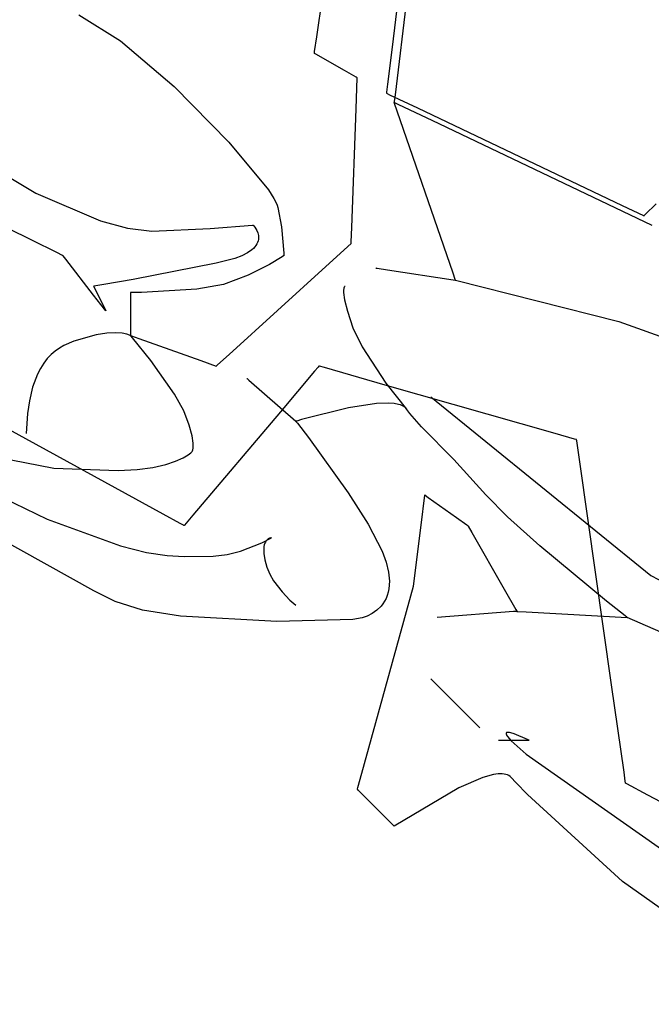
# Model space of a CAD drawing. Extents: x -3.81 to 3.8, y -2.54 to 5.19.
# Tile 64 of 93: x 0.37 to 0.68, y -0.36 to 0.12. Entities that reach past the tile are written whole.
import ezdxf

# ---------------------------------------------------------------- set-up
doc = ezdxf.new("R2010")
doc.units = 0

msp = doc.modelspace()

# ---------------------------------------------------------------- linework, layer by layer
at = {"layer": 'Layer 1', "color": 7, "linetype": 'CONTINUOUS'}
for p, q in [((0.564842, 0.200577), (0.553283, 0.105802)), ((0.567092, 0.184205), (0.554885, 0.084112)), ((0.517056, 0.112092), (0.525559, 0.171612)), ((0.402072, 0.122668), (0.42217, 0.110217)), ((0.42217, 0.110217), (0.448131, 0.088104)), ((0.516037, 0.104956), (0.517056, 0.112092)), ((0.515943, 0.104298), (0.516037, 0.104956)), ((0.553283, 0.105802), (0.551256, 0.089179)), ((0.515921, 0.104147), (0.515922, 0.10415)), ((0.515921, 0.104146), (0.515921, 0.104147)), ((0.515922, 0.104145), (0.515921, 0.104146)), ((0.515921, 0.104146), (0.515921, 0.104146)), ((0.515921, 0.104146), (0.515921, 0.104146)), ((0.515921, 0.104146), (0.515921, 0.104146)), ((0.515921, 0.104146), (0.515921, 0.104146)), ((0.515921, 0.104146), (0.515921, 0.104146)), ((0.515921, 0.104146), (0.515921, 0.104146)), ((0.515922, 0.10415), (0.515924, 0.104163)), ((0.516004, 0.104098), (0.515922, 0.104145)), ((0.515924, 0.104163), (0.515943, 0.104298)), ((0.516542, 0.103791), (0.516004, 0.104098)), ((0.530418, 0.09586), (0.516542, 0.103791)), ((0.536106, 0.092609), (0.530418, 0.09586)), ((0.536602, 0.092325), (0.536106, 0.092609)), ((0.536108, 0.077349), (0.536661, 0.092267)), ((0.536648, 0.092299), (0.536602, 0.092325)), ((0.536659, 0.092293), (0.536648, 0.092299)), ((0.536661, 0.092291), (0.536659, 0.092293)), ((0.536661, 0.092267), (0.536661, 0.092291)), ((0.536661, 0.092291), (0.536661, 0.092291)), ((0.536661, 0.092291), (0.536661, 0.092291)), ((0.536661, 0.092291), (0.536661, 0.092291)), ((0.536661, 0.092291), (0.536661, 0.092291)), ((0.536661, 0.092291), (0.536661, 0.092291)), ((0.536661, 0.092291), (0.536661, 0.092291)), ((0.536661, 0.092291), (0.536661, 0.092291)), ((0.536661, 0.092291), (0.536661, 0.092291)), ((0.448131, 0.088104), (0.474662, 0.061175)), ((0.551256, 0.089179), (0.550793, 0.085382)), ((0.550733, 0.084893), (0.550732, 0.084887)), ((0.550732, 0.084887), (0.550732, 0.084886)), ((0.550732, 0.084886), (0.550732, 0.084886)), ((0.550732, 0.084886), (0.550732, 0.084886)), ((0.550732, 0.084886), (0.550733, 0.084886)), ((0.550736, 0.084915), (0.550733, 0.084893)), ((0.550733, 0.084886), (0.550734, 0.084885)), ((0.550734, 0.084885), (0.55074, 0.084882)), ((0.550747, 0.085009), (0.550736, 0.084915)), ((0.55074, 0.084882), (0.550764, 0.084871)), ((0.550793, 0.085382), (0.550747, 0.085009)), ((0.550764, 0.084871), (0.551022, 0.084748)), ((0.551022, 0.084748), (0.552282, 0.084148)), ((0.552282, 0.084148), (0.565761, 0.07773)), ((0.55449, 0.080878), (0.554437, 0.080441)), ((0.554885, 0.084112), (0.55449, 0.080878)), ((0.533981, 0.019955), (0.536108, 0.077349)), ((0.582884, -0.002045), (0.554437, 0.080441)), ((0.554437, 0.080441), (0.554437, 0.080441)), ((0.554437, 0.080441), (0.554437, 0.080441)), ((0.554437, 0.080441), (0.554437, 0.080441)), ((0.554437, 0.080441), (0.554437, 0.080441)), ((0.554437, 0.080441), (0.554437, 0.080441)), ((0.554437, 0.080441), (0.554437, 0.080441)), ((0.554437, 0.080441), (0.554437, 0.080441)), ((0.554437, 0.080441), (0.554437, 0.080441)), ((0.554437, 0.080441), (0.554437, 0.080441)), ((0.554437, 0.080441), (0.554438, 0.080441)), ((0.554438, 0.080441), (0.554439, 0.08044)), ((0.554439, 0.08044), (0.554447, 0.080436)), ((0.554447, 0.080436), (0.554524, 0.0804)), ((0.554524, 0.0804), (0.554904, 0.080218)), ((0.554904, 0.080218), (0.556525, 0.079447)), ((0.556525, 0.079447), (0.572583, 0.0718)), ((0.565761, 0.07773), (0.66465, 0.030641)), ((0.572583, 0.0718), (0.678874, 0.021185)), ((0.474662, 0.061175), (0.493711, 0.038151)), ((0.357145, 0.051005), (0.38139, 0.036606)), ((0.493711, 0.038151), (0.49636, 0.034028)), ((0.38139, 0.036606), (0.412645, 0.023135)), ((0.49636, 0.034028), (0.497282, 0.032305)), ((0.497282, 0.032305), (0.497913, 0.03083)), ((0.497913, 0.03083), (0.498263, 0.029598)), ((0.498263, 0.029598), (0.5, 0.020392)), ((0.66465, 0.030641), (0.674889, 0.025765)), ((0.675767, 0.026225), (0.680991, 0.031479)), ((0.674889, 0.025765), (0.675143, 0.025644)), ((0.675143, 0.025644), (0.675166, 0.025633)), ((0.675166, 0.025633), (0.675172, 0.025631)), ((0.675172, 0.025631), (0.675173, 0.02563)), ((0.675173, 0.02563), (0.675174, 0.025631)), ((0.675173, 0.02563), (0.675173, 0.02563)), ((0.675173, 0.02563), (0.675173, 0.02563)), ((0.675173, 0.02563), (0.675173, 0.02563)), ((0.675174, 0.025631), (0.675176, 0.025633)), ((0.675176, 0.025633), (0.675185, 0.025642)), ((0.675185, 0.025642), (0.675284, 0.025741)), ((0.675284, 0.025741), (0.675767, 0.026225)), ((0.391511, 0.007837), (0.368044, 0.019574)), ((0.412645, 0.023135), (0.425692, 0.019616)), ((0.425692, 0.019616), (0.437365, 0.018245)), ((0.437365, 0.018245), (0.465555, 0.019516)), ((0.465555, 0.019516), (0.486043, 0.021163)), ((0.486043, 0.021163), (0.486251, 0.021181)), ((0.486251, 0.021181), (0.486289, 0.021185)), ((0.486289, 0.021185), (0.486291, 0.021185)), ((0.486291, 0.021185), (0.486291, 0.021185)), ((0.486291, 0.021185), (0.486291, 0.021185)), ((0.486291, 0.021185), (0.486291, 0.021185)), ((0.486291, 0.021185), (0.486291, 0.021185)), ((0.486291, 0.021185), (0.486291, 0.021185)), ((0.486291, 0.021185), (0.486292, 0.021185)), ((0.486292, 0.021185), (0.486293, 0.021183)), ((0.486293, 0.021183), (0.486309, 0.021167)), ((0.486309, 0.021167), (0.486386, 0.021086)), ((0.486386, 0.021086), (0.487122, 0.020175)), ((0.487122, 0.020175), (0.487626, 0.019412)), ((0.487626, 0.019412), (0.488127, 0.018476)), ((0.5, 0.020392), (0.501087, 0.007547)), ((0.533726, 0.013075), (0.533981, 0.019955)), ((0.488127, 0.018476), (0.488555, 0.017392)), ((0.488555, 0.017392), (0.48884, 0.016185)), ((0.48884, 0.016185), (0.488906, 0.015543)), ((0.488911, 0.014879), (0.488845, 0.014197)), ((0.488906, 0.015543), (0.488911, 0.014879)), ((0.48647, 0.009892), (0.485663, 0.009168)), ((0.487145, 0.01062), (0.48647, 0.009892)), ((0.487697, 0.011347), (0.487145, 0.01062)), ((0.488134, 0.012072), (0.487697, 0.011347)), ((0.488465, 0.012791), (0.488134, 0.012072)), ((0.488699, 0.0135), (0.488465, 0.012791)), ((0.488845, 0.014197), (0.488699, 0.0135)), ((0.521525, 0.00123), (0.533678, 0.012278)), ((0.533678, 0.012278), (0.533696, 0.012295)), ((0.533696, 0.012295), (0.533697, 0.012295)), ((0.533697, 0.012311), (0.533702, 0.012441)), ((0.533697, 0.012299), (0.533697, 0.012311)), ((0.533697, 0.012296), (0.533697, 0.012299)), ((0.533697, 0.012295), (0.533697, 0.012296)), ((0.533697, 0.012295), (0.533697, 0.012295)), ((0.533697, 0.012295), (0.533697, 0.012295)), ((0.533697, 0.012295), (0.533697, 0.012295)), ((0.533697, 0.012295), (0.533697, 0.012295)), ((0.533697, 0.012295), (0.533697, 0.012295)), ((0.533702, 0.012441), (0.533726, 0.013075)), ((0.394149, 0.006518), (0.391511, 0.007837)), ((0.39439, 0.006398), (0.394149, 0.006518)), ((0.394439, 0.006373), (0.39439, 0.006398)), ((0.394443, 0.006371), (0.394439, 0.006373)), ((0.394445, 0.00637), (0.394443, 0.006371)), ((0.394509, 0.006288), (0.394445, 0.00637)), ((0.394445, 0.00637), (0.394445, 0.00637)), ((0.394445, 0.00637), (0.394445, 0.00637)), ((0.394445, 0.00637), (0.394445, 0.00637)), ((0.394445, 0.00637), (0.394445, 0.00637)), ((0.394445, 0.00637), (0.394445, 0.00637)), ((0.394445, 0.00637), (0.394445, 0.00637)), ((0.394445, 0.00637), (0.394445, 0.00637)), ((0.395791, 0.004639), (0.394509, 0.006288)), ((0.477552, 0.005063), (0.468516, 0.002759)), ((0.480936, 0.006365), (0.477552, 0.005063)), ((0.483616, 0.007741), (0.480936, 0.006365)), ((0.485663, 0.009168), (0.483616, 0.007741)), ((0.500316, 0.005857), (0.494193, 0.002176)), ((0.50093, 0.006254), (0.500316, 0.005857)), ((0.501073, 0.006348), (0.50093, 0.006254)), ((0.501103, 0.006368), (0.501073, 0.006348)), ((0.501087, 0.007547), (0.501106, 0.006475)), ((0.501105, 0.006369), (0.501103, 0.006368)), ((0.501106, 0.00637), (0.501105, 0.006369)), ((0.501106, 0.006475), (0.501106, 0.006386)), ((0.501106, 0.006386), (0.501106, 0.006371)), ((0.501106, 0.006371), (0.501106, 0.00637)), ((0.501106, 0.00637), (0.501106, 0.00637)), ((0.501106, 0.00637), (0.501106, 0.00637)), ((0.501106, 0.00637), (0.501106, 0.00637)), ((0.501106, 0.00637), (0.501106, 0.00637)), ((0.501106, 0.00637), (0.501106, 0.00637)), ((0.501106, 0.00637), (0.501106, 0.00637)), ((0.501106, 0.00637), (0.501106, 0.00637)), ((0.409253, -0.012666), (0.395791, 0.004639)), ((0.468516, 0.002759), (0.428338, -0.005102)), ((0.474759, -0.041281), (0.521525, 0.00123)), ((0.494193, 0.002176), (0.483958, -0.003096)), ((0.545551, 0.000445), (0.545551, 0.000445)), ((0.545551, 0.000445), (0.545551, 0.000445)), ((0.545551, 0.000445), (0.545551, 0.000445)), ((0.545551, 0.000445), (0.545551, 0.000445)), ((0.545551, 0.000445), (0.545551, 0.000445)), ((0.545551, 0.000445), (0.545551, 0.000445)), ((0.545551, 0.000445), (0.545552, 0.000445)), ((0.545552, 0.000445), (0.545554, 0.000444)), ((0.545554, 0.000444), (0.545578, 0.000441)), ((0.545578, 0.000441), (0.545696, 0.000423)), ((0.545696, 0.000423), (0.546197, 0.000346)), ((0.546197, 0.000346), (0.551168, -0.000419)), ((0.483958, -0.003096), (0.471959, -0.007611)), ((0.551168, -0.000419), (0.582903, -0.005297)), ((0.583939, -0.005106), (0.582884, -0.002045)), ((0.409261, -0.008437), (0.40926, -0.008437)), ((0.40926, -0.008437), (0.40926, -0.008437)), ((0.40926, -0.008437), (0.40926, -0.008437)), ((0.40926, -0.008437), (0.40926, -0.008437)), ((0.40926, -0.008437), (0.40926, -0.008437)), ((0.40926, -0.008437), (0.40926, -0.008437)), ((0.40926, -0.008437), (0.409261, -0.008439)), ((0.409273, -0.008435), (0.409261, -0.008437)), ((0.409261, -0.008439), (0.409264, -0.008445)), ((0.409264, -0.008445), (0.409296, -0.008509)), ((0.409443, -0.008406), (0.409273, -0.008435)), ((0.409296, -0.008509), (0.409449, -0.008815)), ((0.410347, -0.008254), (0.409443, -0.008406)), ((0.409449, -0.008815), (0.410952, -0.011822)), ((0.414198, -0.007597), (0.410347, -0.008254)), ((0.428338, -0.005102), (0.414198, -0.007597)), ((0.471959, -0.007611), (0.459067, -0.009825)), ((0.530092, -0.009464), (0.530003, -0.010265)), ((0.530163, -0.009171), (0.530092, -0.009464)), ((0.530246, -0.00894), (0.530163, -0.009171)), ((0.530335, -0.008763), (0.530246, -0.00894)), ((0.530426, -0.008633), (0.530335, -0.008763)), ((0.530514, -0.008544), (0.530426, -0.008633)), ((0.530555, -0.008512), (0.530514, -0.008544)), ((0.530593, -0.008487), (0.530555, -0.008512)), ((0.530628, -0.008468), (0.530593, -0.008487)), ((0.530686, -0.008446), (0.530628, -0.008468)), ((0.530724, -0.008438), (0.530686, -0.008446)), ((0.530733, -0.008437), (0.530724, -0.008438)), ((0.530736, -0.008437), (0.530733, -0.008437)), ((0.530736, -0.008437), (0.530736, -0.008437)), ((0.530736, -0.008437), (0.530736, -0.008437)), ((0.530736, -0.008437), (0.530736, -0.008437)), ((0.530736, -0.008437), (0.530736, -0.008437)), ((0.530736, -0.008437), (0.530736, -0.008437)), ((0.530736, -0.008437), (0.530736, -0.008437)), ((0.530736, -0.008437), (0.530736, -0.008437)), ((0.530736, -0.008437), (0.530736, -0.008437)), ((0.582903, -0.005297), (0.583929, -0.005455)), ((0.583929, -0.005455), (0.584067, -0.005476)), ((0.584039, -0.005395), (0.583939, -0.005106)), ((0.584062, -0.005461), (0.584039, -0.005395)), ((0.584066, -0.005475), (0.584062, -0.005461)), ((0.584067, -0.005476), (0.584066, -0.005475)), ((0.584067, -0.005476), (0.662933, -0.025406)), ((0.584067, -0.005476), (0.584067, -0.005476)), ((0.584067, -0.005476), (0.584067, -0.005476)), ((0.584067, -0.005476), (0.584067, -0.005476)), ((0.584067, -0.005476), (0.584067, -0.005476)), ((0.584067, -0.005476), (0.584067, -0.005476)), ((0.584067, -0.005476), (0.584067, -0.005476)), ((0.584067, -0.005476), (0.584067, -0.005476)), ((0.584067, -0.005476), (0.584067, -0.005476)), ((0.584067, -0.005476), (0.584067, -0.005476)), ((0.584067, -0.005476), (0.584067, -0.005476)), ((0.584067, -0.005476), (0.584067, -0.005476)), ((0.414519, -0.019435), (0.409253, -0.012666)), ((0.410952, -0.011822), (0.414799, -0.019519)), ((0.427036, -0.011402), (0.427035, -0.011402)), ((0.427035, -0.011402), (0.427035, -0.011402)), ((0.427035, -0.011402), (0.427035, -0.011402)), ((0.427035, -0.011402), (0.427035, -0.011402)), ((0.427035, -0.011402), (0.427035, -0.011402)), ((0.427035, -0.011402), (0.427035, -0.011402)), ((0.427035, -0.011402), (0.427035, -0.011403)), ((0.427035, -0.011403), (0.427035, -0.011406)), ((0.427035, -0.011406), (0.427035, -0.011439)), ((0.427035, -0.011439), (0.427035, -0.011604)), ((0.427035, -0.011604), (0.427035, -0.013387)), ((0.427035, -0.013387), (0.427035, -0.028267)), ((0.427046, -0.011402), (0.427036, -0.011402)), ((0.427036, -0.011402), (0.427036, -0.011402)), ((0.432383, -0.011338), (0.427046, -0.011402)), ((0.459067, -0.009825), (0.432383, -0.011338)), ((0.530003, -0.010265), (0.530019, -0.011401)), ((0.530019, -0.011401), (0.530518, -0.014915)), ((0.530518, -0.014915), (0.531904, -0.020473)), ((0.415058, -0.020128), (0.414519, -0.019435)), ((0.414799, -0.019519), (0.415166, -0.020254)), ((0.415171, -0.020273), (0.415058, -0.020128)), ((0.415166, -0.020254), (0.415185, -0.020291)), ((0.415182, -0.020287), (0.415171, -0.020273)), ((0.415184, -0.02029), (0.415182, -0.020287)), ((0.415185, -0.020291), (0.415184, -0.02029)), ((0.415185, -0.020291), (0.415185, -0.020291)), ((0.415185, -0.020291), (0.415185, -0.020291)), ((0.415185, -0.020291), (0.415185, -0.020291)), ((0.415185, -0.020291), (0.415185, -0.020291)), ((0.415185, -0.020291), (0.415185, -0.020291)), ((0.531904, -0.020473), (0.534517, -0.02848)), ((0.427035, -0.028267), (0.427035, -0.032136)), ((0.534517, -0.02848), (0.538926, -0.037683)), ((0.662933, -0.025406), (0.773498, -0.065056)), ((0.410569, -0.031833), (0.399692, -0.034937)), ((0.415698, -0.030999), (0.410569, -0.031833)), ((0.419872, -0.030833), (0.415698, -0.030999)), ((0.423093, -0.031098), (0.419872, -0.030833)), ((0.425359, -0.03156), (0.423093, -0.031098)), ((0.426671, -0.031985), (0.425359, -0.03156)), ((0.426969, -0.03211), (0.426671, -0.031985)), ((0.427028, -0.032138), (0.426969, -0.03211)), ((0.427034, -0.032141), (0.427028, -0.032138)), ((0.427035, -0.032142), (0.427034, -0.032141)), ((0.427035, -0.032136), (0.427035, -0.032142)), ((0.427036, -0.032142), (0.427035, -0.032142)), ((0.427035, -0.032142), (0.427035, -0.032142)), ((0.427035, -0.032142), (0.427035, -0.032142)), ((0.427035, -0.032142), (0.427035, -0.032142)), ((0.427035, -0.032142), (0.427035, -0.032142)), ((0.427035, -0.032142), (0.427035, -0.032142)), ((0.427035, -0.032142), (0.427035, -0.032142)), ((0.427035, -0.032142), (0.427035, -0.032142)), ((0.427035, -0.032142), (0.427035, -0.032142)), ((0.427035, -0.032142), (0.427035, -0.032142)), ((0.427035, -0.032142), (0.427035, -0.032142)), ((0.427035, -0.032142), (0.427035, -0.032142)), ((0.427035, -0.032142), (0.427035, -0.032142)), ((0.427035, -0.032142), (0.427035, -0.032142)), ((0.427035, -0.032142), (0.427035, -0.032142)), ((0.427035, -0.032142), (0.427036, -0.032142)), ((0.427047, -0.032155), (0.427036, -0.032142)), ((0.427036, -0.032142), (0.427036, -0.032142)), ((0.427036, -0.032142), (0.427038, -0.032142)), ((0.427038, -0.032142), (0.427055, -0.032149)), ((0.427214, -0.032347), (0.427047, -0.032155)), ((0.427055, -0.032149), (0.427139, -0.032179)), ((0.427139, -0.032179), (0.4275, -0.032307)), ((0.428103, -0.033382), (0.427214, -0.032347)), ((0.4275, -0.032307), (0.431172, -0.033619)), ((0.394951, -0.037008), (0.392759, -0.038272)), ((0.399692, -0.034937), (0.394951, -0.037008)), ((0.436882, -0.044198), (0.428103, -0.033382)), ((0.431172, -0.033619), (0.460978, -0.044264)), ((0.538926, -0.037683), (0.550428, -0.055226)), ((0.388733, -0.041406), (0.386899, -0.043334)), ((0.390686, -0.039729), (0.388733, -0.041406)), ((0.392759, -0.038272), (0.390686, -0.039729)), ((0.469152, -0.046378), (0.474759, -0.041281)), ((0.385185, -0.045542), (0.383589, -0.048058)), ((0.386899, -0.043334), (0.385185, -0.045542)), ((0.448393, -0.060541), (0.436882, -0.044198)), ((0.460978, -0.044264), (0.468512, -0.046955)), ((0.468512, -0.046955), (0.468515, -0.046957)), ((0.468515, -0.046957), (0.468516, -0.046957)), ((0.468516, -0.046957), (0.468517, -0.046956)), ((0.468516, -0.046957), (0.468516, -0.046957)), ((0.468516, -0.046957), (0.468516, -0.046957)), ((0.468516, -0.046957), (0.468516, -0.046957)), ((0.468516, -0.046957), (0.468516, -0.046957)), ((0.468516, -0.046957), (0.468516, -0.046957)), ((0.468517, -0.046956), (0.468519, -0.046954)), ((0.468519, -0.046954), (0.468529, -0.046945)), ((0.468529, -0.046945), (0.468635, -0.046848)), ((0.468635, -0.046848), (0.469152, -0.046378)), ((0.517743, -0.047427), (0.516052, -0.049426)), ((0.518097, -0.047009), (0.517743, -0.047427)), ((0.518131, -0.046969), (0.518097, -0.047009)), ((0.518139, -0.04696), (0.518131, -0.046969)), ((0.518141, -0.046957), (0.518139, -0.04696)), ((0.518142, -0.046957), (0.518141, -0.046957)), ((0.518143, -0.046957), (0.518142, -0.046957)), ((0.518142, -0.046957), (0.518142, -0.046957)), ((0.518142, -0.046957), (0.518142, -0.046957)), ((0.518142, -0.046957), (0.518142, -0.046957)), ((0.518142, -0.046957), (0.518142, -0.046957)), ((0.518174, -0.046966), (0.518143, -0.046957)), ((0.518366, -0.047021), (0.518174, -0.046966)), ((0.520754, -0.047703), (0.518366, -0.047021)), ((0.38212, -0.050906), (0.379803, -0.057202)), ((0.383589, -0.048058), (0.38212, -0.050906)), ((0.516052, -0.049426), (0.499506, -0.068981)), ((0.55017, -0.056107), (0.520754, -0.047703)), ((0.483331, -0.052882), (0.483331, -0.052882)), ((0.483331, -0.052882), (0.483331, -0.052882)), ((0.483331, -0.052882), (0.483331, -0.052882)), ((0.483331, -0.052882), (0.483331, -0.052882)), ((0.483331, -0.052882), (0.483331, -0.052882)), ((0.483331, -0.052882), (0.483331, -0.052882)), ((0.483331, -0.052882), (0.483331, -0.052882)), ((0.483331, -0.052882), (0.483331, -0.052882)), ((0.483331, -0.052882), (0.483335, -0.052886)), ((0.483335, -0.052886), (0.483353, -0.052902)), ((0.483353, -0.052902), (0.483433, -0.052971)), ((0.483433, -0.052971), (0.484277, -0.05371)), ((0.484277, -0.05371), (0.507031, -0.073622)), ((0.632315, -0.079574), (0.55017, -0.056107)), ((0.550428, -0.055226), (0.560362, -0.067697)), ((0.379803, -0.057202), (0.378258, -0.063724)), ((0.452827, -0.068634), (0.448393, -0.060541)), ((0.572217, -0.061768), (0.678504, -0.148061)), ((0.378258, -0.063724), (0.377329, -0.069844)), ((0.545961, -0.065079), (0.532365, -0.067145)), ((0.551862, -0.064873), (0.545961, -0.065079)), ((0.554406, -0.065055), (0.551862, -0.064873)), ((0.556609, -0.065459), (0.554406, -0.065055)), ((0.557566, -0.06575), (0.556609, -0.065459)), ((0.558418, -0.066105), (0.557566, -0.06575)), ((0.55916, -0.066527), (0.558418, -0.066105)), ((0.559783, -0.067018), (0.55916, -0.066527)), ((0.377329, -0.069844), (0.376669, -0.079547)), ((0.455464, -0.075474), (0.452827, -0.068634)), ((0.499506, -0.068981), (0.457196, -0.118983)), ((0.532365, -0.067145), (0.509684, -0.072824)), ((0.560048, -0.06729), (0.559783, -0.067018)), ((0.561965, -0.069879), (0.560048, -0.06729)), ((0.567592, -0.076245), (0.561965, -0.069879)), ((0.442878, -0.118472), (0.363135, -0.074839)), ((0.456866, -0.080596), (0.455464, -0.075474)), ((0.507032, -0.073622), (0.507031, -0.073622)), ((0.507031, -0.073622), (0.507031, -0.073622)), ((0.507031, -0.073622), (0.507031, -0.073622)), ((0.507031, -0.073622), (0.507032, -0.073622)), ((0.507035, -0.073621), (0.507032, -0.073622)), ((0.507032, -0.073622), (0.507032, -0.073622)), ((0.507032, -0.073622), (0.507032, -0.073622)), ((0.507032, -0.073622), (0.507032, -0.073622)), ((0.507032, -0.073622), (0.507032, -0.073622)), ((0.507032, -0.073622), (0.507032, -0.073623)), ((0.507032, -0.073623), (0.507035, -0.073626)), ((0.507389, -0.073512), (0.507035, -0.073621)), ((0.507035, -0.073626), (0.50706, -0.073659)), ((0.50706, -0.073659), (0.507187, -0.07382)), ((0.507187, -0.07382), (0.507725, -0.07451)), ((0.509684, -0.072824), (0.507389, -0.073512)), ((0.507725, -0.07451), (0.513079, -0.081505)), ((0.457378, -0.084215), (0.456866, -0.080596)), ((0.583239, -0.092078), (0.567592, -0.076245)), ((0.641545, -0.082212), (0.632315, -0.079574)), ((0.457312, -0.086565), (0.457398, -0.085534)), ((0.457398, -0.085534), (0.457378, -0.084215)), ((0.513079, -0.081505), (0.532285, -0.108224)), ((0.642389, -0.082453), (0.641545, -0.082212)), ((0.642561, -0.082502), (0.642389, -0.082453)), ((0.642577, -0.082506), (0.642561, -0.082502)), ((0.642581, -0.082508), (0.642577, -0.082506)), ((0.642582, -0.082508), (0.642581, -0.082508)), ((0.642583, -0.082508), (0.642582, -0.082508)), ((0.642583, -0.082509), (0.642583, -0.082508)), ((0.642583, -0.082508), (0.642583, -0.082508)), ((0.642583, -0.082508), (0.642583, -0.082508)), ((0.642583, -0.082508), (0.642583, -0.082508)), ((0.642583, -0.082508), (0.642583, -0.082508)), ((0.642656, -0.083022), (0.642583, -0.082509)), ((0.644121, -0.093278), (0.642656, -0.083022)), ((0.350004, -0.088433), (0.390001, -0.096212)), ((0.452446, -0.091246), (0.45486, -0.089822)), ((0.45486, -0.089822), (0.456231, -0.088815)), ((0.456231, -0.088815), (0.456665, -0.088433)), ((0.456665, -0.088433), (0.456665, -0.088433)), ((0.456665, -0.088433), (0.456665, -0.088433)), ((0.456665, -0.088433), (0.456665, -0.088433)), ((0.456665, -0.088433), (0.456665, -0.088433)), ((0.456665, -0.088433), (0.456665, -0.088433)), ((0.456665, -0.088433), (0.456666, -0.088433)), ((0.456666, -0.088432), (0.456669, -0.088429)), ((0.456666, -0.088433), (0.456666, -0.088432)), ((0.456669, -0.088429), (0.456696, -0.088398)), ((0.456696, -0.088398), (0.456813, -0.088225)), ((0.456813, -0.088225), (0.456981, -0.087881)), ((0.456981, -0.087881), (0.45716, -0.087338)), ((0.45716, -0.087338), (0.457312, -0.086565)), ((0.437915, -0.095934), (0.444078, -0.09451)), ((0.444078, -0.09451), (0.448887, -0.092878)), ((0.448887, -0.092878), (0.452446, -0.091246)), ((0.598805, -0.109078), (0.583239, -0.092078)), ((0.659505, -0.20097), (0.644121, -0.093278)), ((0.390001, -0.096212), (0.42111, -0.097323)), ((0.42111, -0.097323), (0.430294, -0.096941)), ((0.430294, -0.096941), (0.437915, -0.095934)), ((0.532285, -0.108224), (0.541906, -0.123273)), ((0.569222, -0.109413), (0.56925, -0.10919)), ((0.56925, -0.10919), (0.569252, -0.109175)), ((0.569252, -0.109175), (0.569252, -0.109173)), ((0.569252, -0.109173), (0.569252, -0.109173)), ((0.569252, -0.109173), (0.569252, -0.109173)), ((0.569252, -0.109173), (0.569252, -0.109173)), ((0.569252, -0.109173), (0.569252, -0.109173)), ((0.569252, -0.109173), (0.569252, -0.109173)), ((0.569252, -0.109173), (0.569252, -0.109173)), ((0.569252, -0.109173), (0.569252, -0.109173)), ((0.569252, -0.109173), (0.569253, -0.109174)), ((0.569253, -0.109174), (0.569256, -0.109176)), ((0.569256, -0.109176), (0.569284, -0.109196)), ((0.569284, -0.109196), (0.569425, -0.109297)), ((0.569425, -0.109297), (0.570963, -0.110395)), ((0.609172, -0.119771), (0.598805, -0.109078)), ((0.365541, -0.110552), (0.386846, -0.120888)), ((0.567592, -0.122455), (0.569076, -0.110581)), ((0.569076, -0.110581), (0.569222, -0.109413)), ((0.570963, -0.110395), (0.584653, -0.120174)), ((0.451035, -0.122934), (0.442878, -0.118472)), ((0.386846, -0.120888), (0.422223, -0.133802)), ((0.452745, -0.12387), (0.451035, -0.122934)), ((0.457196, -0.118983), (0.453163, -0.123749)), ((0.541906, -0.123273), (0.548721, -0.136332)), ((0.563732, -0.15334), (0.567592, -0.122455)), ((0.584653, -0.120174), (0.589556, -0.123677)), ((0.624858, -0.133754), (0.609172, -0.119771)), ((0.409355, -0.155575), (0.357731, -0.126726)), ((0.452908, -0.123959), (0.452745, -0.12387)), ((0.452948, -0.123981), (0.452908, -0.123959)), ((0.452958, -0.123987), (0.452948, -0.123981)), ((0.45296, -0.123988), (0.452958, -0.123987)), ((0.452961, -0.123988), (0.45296, -0.123988)), ((0.453163, -0.123749), (0.452961, -0.123987)), ((0.452961, -0.123987), (0.452961, -0.123988)), ((0.452961, -0.123988), (0.452961, -0.123988)), ((0.452961, -0.123988), (0.452961, -0.123988)), ((0.452961, -0.123988), (0.452961, -0.123988)), ((0.452961, -0.123988), (0.452961, -0.123988)), ((0.589556, -0.123677), (0.589955, -0.123961)), ((0.589955, -0.123961), (0.589987, -0.123984)), ((0.589987, -0.123984), (0.589992, -0.123988)), ((0.589992, -0.123988), (0.589992, -0.123988)), ((0.589992, -0.123988), (0.589992, -0.123988)), ((0.589992, -0.123988), (0.589992, -0.123988)), ((0.589992, -0.123988), (0.589992, -0.123988)), ((0.589992, -0.123988), (0.589992, -0.123988)), ((0.589992, -0.123988), (0.589992, -0.123988)), ((0.589992, -0.123988), (0.589992, -0.123988)), ((0.589992, -0.123988), (0.589992, -0.123988)), ((0.589992, -0.123988), (0.589992, -0.123989)), ((0.589992, -0.123989), (0.589993, -0.12399)), ((0.589993, -0.12399), (0.589996, -0.123995)), ((0.589996, -0.123995), (0.590029, -0.124053)), ((0.590029, -0.124053), (0.59019, -0.124334)), ((0.59019, -0.124334), (0.591949, -0.127412)), ((0.591949, -0.127412), (0.607594, -0.154795)), ((0.480228, -0.136374), (0.490531, -0.132343)), ((0.490531, -0.132343), (0.495138, -0.129939)), ((0.49194, -0.132576), (0.491701, -0.133307)), ((0.492228, -0.131959), (0.49194, -0.132576)), ((0.492552, -0.131445), (0.492228, -0.131959)), ((0.492901, -0.131025), (0.492552, -0.131445)), ((0.493263, -0.13069), (0.492901, -0.131025)), ((0.493625, -0.13043), (0.493263, -0.13069)), ((0.493976, -0.130236), (0.493625, -0.13043)), ((0.494304, -0.130098), (0.493976, -0.130236)), ((0.494843, -0.129951), (0.494304, -0.130098)), ((0.495147, -0.129914), (0.494843, -0.129951)), ((0.495138, -0.129939), (0.495175, -0.129917)), ((0.495175, -0.129913), (0.495147, -0.129914)), ((0.495175, -0.129917), (0.495181, -0.129913)), ((0.49518, -0.129913), (0.495175, -0.129913)), ((0.495181, -0.129913), (0.49518, -0.129913)), ((0.495181, -0.129913), (0.495181, -0.129913)), ((0.495181, -0.129913), (0.495181, -0.129913)), ((0.495181, -0.129913), (0.495181, -0.129913)), ((0.495181, -0.129913), (0.495181, -0.129913)), ((0.495181, -0.129913), (0.495181, -0.129913)), ((0.495181, -0.129913), (0.495181, -0.129913)), ((0.495181, -0.129913), (0.495181, -0.129913)), ((0.495181, -0.129913), (0.495181, -0.129913)), ((0.495181, -0.129913), (0.495181, -0.129913)), ((0.495181, -0.129913), (0.495181, -0.129913)), ((0.422223, -0.133802), (0.434858, -0.136974)), ((0.434858, -0.136974), (0.444835, -0.138519)), ((0.473789, -0.137983), (0.480228, -0.136374)), ((0.491522, -0.134161), (0.491415, -0.135147)), ((0.491415, -0.135147), (0.491467, -0.137555)), ((0.491467, -0.137555), (0.491951, -0.140607)), ((0.491701, -0.133307), (0.491522, -0.134161)), ((0.548721, -0.136332), (0.550664, -0.141718)), ((0.657047, -0.160452), (0.624858, -0.133754)), ((0.444835, -0.138519), (0.452967, -0.138979)), ((0.452967, -0.138979), (0.466943, -0.138778)), ((0.466943, -0.138778), (0.473789, -0.137983)), ((0.491951, -0.140607), (0.49295, -0.144164)), ((0.550664, -0.141718), (0.551793, -0.146531)), ((0.49295, -0.144164), (0.494418, -0.147559)), ((0.551793, -0.146531), (0.55219, -0.150797)), ((0.494418, -0.147559), (0.496221, -0.150703)), ((0.496221, -0.150703), (0.500302, -0.156088)), ((0.55219, -0.150797), (0.551938, -0.154545)), ((0.678504, -0.148061), (0.738038, -0.179771)), ((0.419656, -0.160732), (0.409355, -0.155575)), ((0.500302, -0.156088), (0.504122, -0.160015)), ((0.538863, -0.243563), (0.563732, -0.15334)), ((0.551596, -0.156234), (0.551123, -0.157803)), ((0.551938, -0.154545), (0.551596, -0.156234)), ((0.607594, -0.154795), (0.613196, -0.164599)), ((0.432869, -0.164815), (0.419656, -0.160732)), ((0.504122, -0.160015), (0.507031, -0.162504)), ((0.549826, -0.160599), (0.549023, -0.161832)), ((0.550529, -0.159257), (0.549826, -0.160599)), ((0.551123, -0.157803), (0.550529, -0.159257)), ((0.66598, -0.167603), (0.657047, -0.160452)), ((0.451214, -0.16773), (0.432869, -0.164815)), ((0.546122, -0.164914), (0.543882, -0.166489)), ((0.548131, -0.16296), (0.546122, -0.164914)), ((0.549023, -0.161832), (0.548131, -0.16296)), ((0.612155, -0.165587), (0.575177, -0.168429)), ((0.613527, -0.165481), (0.612155, -0.165587)), ((0.613196, -0.164599), (0.61365, -0.165394)), ((0.613656, -0.165471), (0.613527, -0.165481)), ((0.61365, -0.165394), (0.613687, -0.165458)), ((0.613686, -0.165469), (0.613656, -0.165471)), ((0.613692, -0.165469), (0.613686, -0.165469)), ((0.613687, -0.165458), (0.613693, -0.165468)), ((0.613693, -0.165469), (0.613692, -0.165469)), ((0.613693, -0.165468), (0.613693, -0.165468)), ((0.613693, -0.165468), (0.613693, -0.165468)), ((0.613693, -0.165468), (0.613693, -0.165469)), ((0.613693, -0.165469), (0.613693, -0.165469)), ((0.613693, -0.165469), (0.613693, -0.165469)), ((0.613693, -0.165469), (0.613693, -0.165469)), ((0.613693, -0.165469), (0.613693, -0.165469)), ((0.613693, -0.165469), (0.613693, -0.165469)), ((0.613693, -0.165469), (0.613693, -0.165469)), ((0.613693, -0.165469), (0.613693, -0.165469)), ((0.613693, -0.165469), (0.613695, -0.165469)), ((0.613693, -0.165469), (0.613693, -0.165469)), ((0.613693, -0.165469), (0.613693, -0.165469)), ((0.613693, -0.165469), (0.613693, -0.165469)), ((0.613693, -0.165469), (0.613693, -0.165469)), ((0.613693, -0.165469), (0.613693, -0.165469)), ((0.613693, -0.165469), (0.613693, -0.165469)), ((0.613693, -0.165469), (0.613693, -0.165469)), ((0.613695, -0.165469), (0.613714, -0.16547)), ((0.613714, -0.16547), (0.613806, -0.165475)), ((0.613806, -0.165475), (0.614203, -0.165497)), ((0.614203, -0.165497), (0.618276, -0.165723)), ((0.618276, -0.165723), (0.667024, -0.168429)), ((0.497755, -0.170317), (0.451214, -0.16773)), ((0.534531, -0.169322), (0.497755, -0.170317)), ((0.538964, -0.168618), (0.534531, -0.169322)), ((0.541494, -0.167713), (0.538964, -0.168618)), ((0.543882, -0.166489), (0.541494, -0.167713)), ((0.666827, -0.168274), (0.66598, -0.167603)), ((0.667002, -0.168412), (0.666827, -0.168274)), ((0.667018, -0.168425), (0.667002, -0.168412)), ((0.667022, -0.168428), (0.667018, -0.168425)), ((0.667023, -0.168429), (0.667022, -0.168428)), ((0.667024, -0.168429), (0.667023, -0.168429)), ((0.667024, -0.168429), (0.667024, -0.168429)), ((0.667024, -0.168429), (0.667024, -0.168429)), ((0.667024, -0.168429), (0.667024, -0.168429)), ((0.756081, -0.206997), (0.667024, -0.168429)), ((0.572217, -0.198059), (0.572217, -0.198059)), ((0.572217, -0.198059), (0.572217, -0.198059)), ((0.572217, -0.198059), (0.572217, -0.198059)), ((0.572217, -0.198059), (0.572217, -0.198059)), ((0.572217, -0.198059), (0.572217, -0.198059)), ((0.572217, -0.198059), (0.572217, -0.198059)), ((0.572217, -0.198059), (0.572217, -0.198059)), ((0.572217, -0.198059), (0.572217, -0.19806)), ((0.572217, -0.19806), (0.572221, -0.198063)), ((0.572221, -0.198063), (0.572239, -0.198082)), ((0.572239, -0.198082), (0.572319, -0.198161)), ((0.572319, -0.198161), (0.573163, -0.199006)), ((0.573163, -0.199006), (0.595917, -0.22176)), ((0.665523, -0.243099), (0.659505, -0.20097)), ((0.604803, -0.227685), (0.604803, -0.227685)), ((0.604803, -0.227685), (0.604803, -0.227685)), ((0.604803, -0.227685), (0.604803, -0.227685)), ((0.604803, -0.227685), (0.604803, -0.227685)), ((0.604803, -0.227685), (0.604803, -0.227685)), ((0.604803, -0.227685), (0.604803, -0.227685)), ((0.604803, -0.227685), (0.604803, -0.227685)), ((0.604803, -0.227685), (0.604803, -0.227685)), ((0.604803, -0.227685), (0.604806, -0.227685)), ((0.604806, -0.227685), (0.604817, -0.227685)), ((0.604817, -0.227685), (0.604867, -0.227685)), ((0.604867, -0.227685), (0.605395, -0.227685)), ((0.605395, -0.227685), (0.619618, -0.227685)), ((0.608546, -0.224403), (0.608544, -0.224497)), ((0.608544, -0.224497), (0.608555, -0.2246)), ((0.608561, -0.224318), (0.608546, -0.224403)), ((0.608555, -0.2246), (0.608578, -0.224713)), ((0.608588, -0.224241), (0.608561, -0.224318)), ((0.608578, -0.224713), (0.608666, -0.224966)), ((0.608605, -0.224206), (0.608588, -0.224241)), ((0.608626, -0.224173), (0.608605, -0.224206)), ((0.608649, -0.224141), (0.608626, -0.224173)), ((0.608704, -0.224085), (0.608649, -0.224141)), ((0.608666, -0.224966), (0.608809, -0.225258)), ((0.60877, -0.224037), (0.608704, -0.224085)), ((0.608847, -0.223996), (0.60877, -0.224037)), ((0.608809, -0.225258), (0.609277, -0.225967)), ((0.608933, -0.223963), (0.608847, -0.223996)), ((0.609029, -0.223937), (0.608933, -0.223963)), ((0.609249, -0.223905), (0.609029, -0.223937)), ((0.609504, -0.2239), (0.609249, -0.223905)), ((0.609277, -0.225967), (0.611009, -0.227931)), ((0.610108, -0.223962), (0.609504, -0.2239)), ((0.610817, -0.224109), (0.610108, -0.223962)), ((0.612466, -0.224606), (0.610817, -0.224109)), ((0.611009, -0.227931), (0.618285, -0.234417)), ((0.618875, -0.227323), (0.612466, -0.224606)), ((0.619544, -0.227648), (0.618875, -0.227323)), ((0.619604, -0.227678), (0.619544, -0.227648)), ((0.619617, -0.227684), (0.619604, -0.227678)), ((0.619618, -0.227685), (0.619617, -0.227684)), ((0.619618, -0.227685), (0.619618, -0.227685)), ((0.619618, -0.227685), (0.619618, -0.227685)), ((0.619618, -0.227685), (0.619618, -0.227685)), ((0.619618, -0.227685), (0.619618, -0.227685)), ((0.619618, -0.227685), (0.619618, -0.227685)), ((0.618285, -0.234417), (0.691838, -0.286186)), ((0.536884, -0.250598), (0.538863, -0.243563)), ((0.597318, -0.2457), (0.585685, -0.250643)), ((0.60239, -0.24432), (0.597318, -0.2457)), ((0.604634, -0.243994), (0.60239, -0.24432)), ((0.606643, -0.243944), (0.604634, -0.243994)), ((0.60755, -0.244031), (0.606643, -0.243944)), ((0.608388, -0.244198), (0.60755, -0.244031)), ((0.609151, -0.244446), (0.608388, -0.244198)), ((0.609837, -0.244781), (0.609151, -0.244446)), ((0.610442, -0.245203), (0.609837, -0.244781)), ((0.610974, -0.245711), (0.610442, -0.245203)), ((0.61325, -0.248043), (0.610974, -0.245711)), ((0.666138, -0.247408), (0.665523, -0.243099)), ((0.536661, -0.25139), (0.536662, -0.251389)), ((0.536662, -0.25139), (0.536661, -0.25139)), ((0.536661, -0.25139), (0.536661, -0.25139)), ((0.536661, -0.25139), (0.536661, -0.25139)), ((0.536661, -0.25139), (0.536661, -0.25139)), ((0.536661, -0.25139), (0.536661, -0.25139)), ((0.536661, -0.25139), (0.536661, -0.25139)), ((0.536661, -0.25139), (0.536661, -0.25139)), ((0.536661, -0.25139), (0.536661, -0.25139)), ((0.536661, -0.25139), (0.536661, -0.25139)), ((0.536662, -0.251389), (0.536663, -0.251386)), ((0.536666, -0.251394), (0.536662, -0.25139)), ((0.536663, -0.251386), (0.536666, -0.251373)), ((0.536666, -0.251373), (0.536703, -0.251242)), ((0.536693, -0.251422), (0.536666, -0.251394)), ((0.537034, -0.251763), (0.536693, -0.251422)), ((0.536703, -0.251242), (0.536884, -0.250598)), ((0.541236, -0.255964), (0.537034, -0.251763)), ((0.585685, -0.250643), (0.554437, -0.269165)), ((0.618912, -0.253956), (0.61325, -0.248043)), ((0.666267, -0.248311), (0.666138, -0.247408)), ((0.666279, -0.248397), (0.666267, -0.248311)), ((0.666283, -0.248418), (0.666279, -0.248397)), ((0.666283, -0.248424), (0.666283, -0.248418)), ((0.666283, -0.248425), (0.666283, -0.248424)), ((0.666284, -0.248425), (0.666283, -0.248425)), ((0.666283, -0.248425), (0.666283, -0.248425)), ((0.666283, -0.248425), (0.666283, -0.248425)), ((0.666283, -0.248425), (0.666283, -0.248425)), ((0.666285, -0.248426), (0.666284, -0.248425)), ((0.666284, -0.248425), (0.666284, -0.248425)), ((0.6668, -0.248702), (0.666285, -0.248426)), ((0.677064, -0.2542), (0.6668, -0.248702)), ((0.55297, -0.267698), (0.541236, -0.255964)), ((0.664695, -0.295881), (0.618912, -0.253956)), ((0.784764, -0.311898), (0.677064, -0.2542)), ((0.554289, -0.269017), (0.55297, -0.267698)), ((0.554409, -0.269138), (0.554289, -0.269017)), ((0.554434, -0.269162), (0.554409, -0.269138)), ((0.554436, -0.269165), (0.554434, -0.269162)), ((0.554437, -0.269165), (0.554436, -0.269165)), ((0.554437, -0.269165), (0.554437, -0.269165)), ((0.554437, -0.269165), (0.554437, -0.269165)), ((0.554437, -0.269165), (0.554437, -0.269165)), ((0.554437, -0.269165), (0.554437, -0.269165)), ((0.554437, -0.269165), (0.554437, -0.269165)), ((0.748639, -0.355276), (0.664695, -0.295881))]:
    msp.add_line(p, q, dxfattribs=at)

doc.saveas('drawing.dxf')
